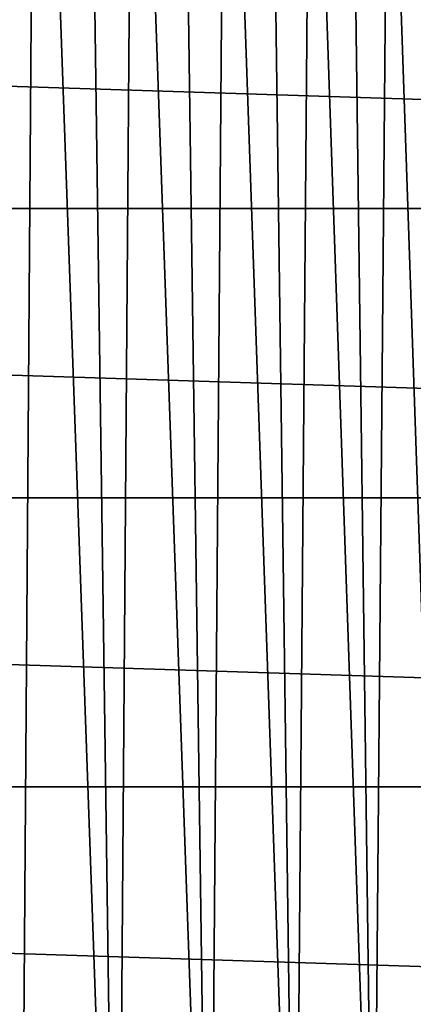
# Model space of a CAD drawing. Header units: metres. Extents: x -258 to 72, y -72 to 102.
# Tile 186 of 256: x 11.21 to 17.54, y -8.14 to 7.68. Entities that reach past the tile are written whole.
import ezdxf

# ---------------------------------------------------------------- set-up
doc = ezdxf.new("R2010")
doc.units = ezdxf.units.M
doc.layers.add('solid_FREESTAND_ASM_SW0005', color=7, linetype='CONTINUOUS')

msp = doc.modelspace()

# ---------------------------------------------------------------- linework, layer by layer
at = {"layer": 'solid_FREESTAND_ASM_SW0005'}
for points in [[(11.206631, -18.931757, 111.550003), (11.476511, 18.769382, 111.550003), (10.65787, 19.246033, 111.550003)], [(11.206631, -18.931757, 111.550003), (12.78078, -17.90675, 111.550003), (11.476511, 18.769382, 111.550003)], [(12.78078, -17.90675, 111.550003), (12.273885, 18.257923, 111.550003), (11.476511, 18.769382, 111.550003)], [(12.78078, -17.90675, 111.550003), (13.048508, 17.712606, 111.550003), (12.273885, 18.257923, 111.550003)], [(12.78078, -17.90675, 111.550003), (14.261779, -16.751169, 111.550003), (13.048508, 17.712606, 111.550003)], [(14.261779, -16.751169, 111.550003), (13.798948, 17.134439, 111.550003), (13.048508, 17.712606, 111.550003)], [(14.261779, -16.751169, 111.550003), (14.523807, 16.524498, 111.550003), (13.798948, 17.134439, 111.550003)], [(14.261779, -16.751169, 111.550003), (15.638846, -15.473413, 111.550003), (14.523807, 16.524498, 111.550003)], [(15.638846, -15.473413, 111.550003), (15.221734, 15.883916, 111.550003), (14.523807, 16.524498, 111.550003)], [(15.638846, -15.473413, 111.550003), (15.891458, 15.213861, 111.550003), (15.221734, 15.883916, 111.550003)], [(15.638846, -15.473413, 111.550003), (16.901878, -14.082844, 111.550003), (15.891458, 15.213861, 111.550003)], [(16.901878, -14.082844, 111.550003), (16.531721, 14.515584, 111.550003), (15.891458, 15.213861, 111.550003)], [(16.901878, -14.082844, 111.550003), (17.141308, 13.790416, 111.550003), (16.531721, 14.515584, 111.550003)], [(16.901878, -14.082844, 111.550003), (18.041681, -12.589588, 111.550003), (17.141308, 13.790416, 111.550003)], [(18.041681, -12.589588, 111.550003), (17.719107, 13.039681, 111.550003), (17.141308, 13.790416, 111.550003)], [(72.351036, 4.645118, -887), (-72.351036, 4.645123, -887), (-71.904762, 9.271183, -887)], [(72.351036, 4.645118, -887), (-71.904762, 9.271183, -887), (71.904762, 9.271173, -887)], [(-72.351036, 4.645123, -887), (72.5, 0, -887), (-72.5, 0, -887)], [(72.351036, 4.645118, -887), (72.5, 0, -887), (-72.351036, 4.645123, -887)], [(72.351036, -4.645123, -887), (-72.5, 0, -887), (72.5, 0, -887)], [(72.351036, -4.645123, -887), (-72.351036, -4.645118, -887), (-72.5, 0, -887)], [(71.904762, -9.271183, -887), (-71.904762, -9.271173, -887), (-72.351036, -4.645118, -887)], [(72.351036, -4.645123, -887), (71.904762, -9.271183, -887), (-72.351036, -4.645118, -887)]]:
    msp.add_3dface(points, dxfattribs=at)

doc.saveas('drawing.dxf')
